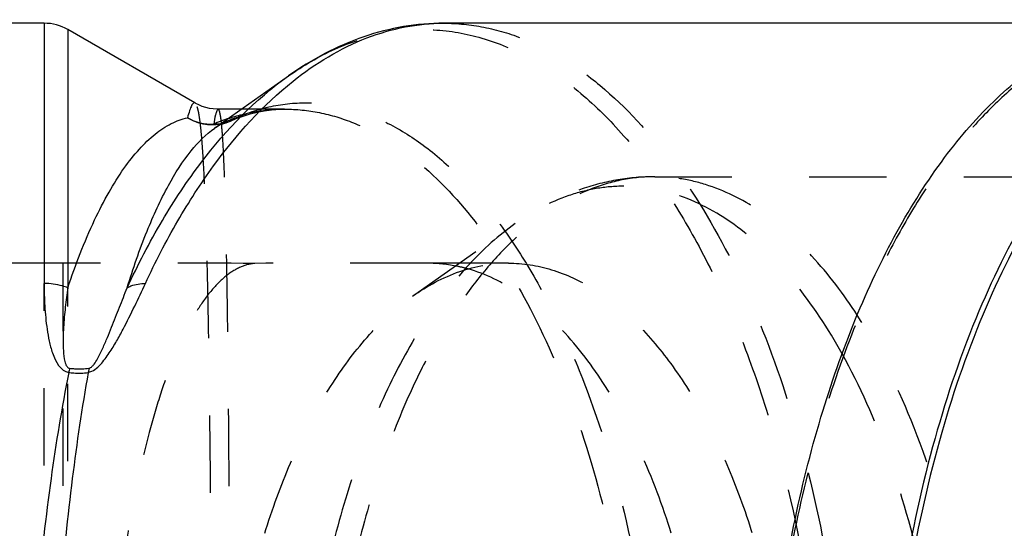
# Model space of a CAD drawing. Header units: millimetres. Extents: x 370 to 631, y 425 to 580.
# Tile 45 of 46: x 472 to 555, y 520 to 563. Entities that reach past the tile are written whole.
import ezdxf

# ---------------------------------------------------------------- set-up
doc = ezdxf.new("R2010")
doc.units = ezdxf.units.MM
doc.header["$LTSCALE"] = 65.185185
doc.linetypes.add('HIDDEN', pattern=[0.2, 0.1, -0.1])
doc.layers.add('KOERPER', color=7, linetype='CONTINUOUS')
doc.layers.add('KONST.EL_MIT_GEO', color=7, linetype='CONTINUOUS')

msp = doc.modelspace()

# ---------------------------------------------------------------- linework, layer by layer
at = {"layer": 'KOERPER', "color": 7, "linetype": 'Continuous'}
for p, q in [((473.726, 562.875), (402.798, 562.875)), ((565.724, 562.875), (507.448, 562.875)), ((486.451, 556.147), (475.726, 562.339)), ((488.122, 554.036), (494.347, 558.438)), ((490.369, 555.625), (488.428, 555.625))]:
    msp.add_line(p, q, dxfattribs=at)
at = {"layer": 'KOERPER', "color": 8, "linetype": 'HIDDEN'}
for p, q in [((494.009, 555.625), (490.369, 555.625)), ((475.435, 542.625), (467.442, 542.625)), ((475.319, 445.625), (475.319, 542.625)), ((512.891, 542.625), (506.069, 542.625))]:
    msp.add_line(p, q, dxfattribs=at)
for centre, radius, start, end in [((479.978, -4255.32), 4797.947, 89.862261, 90.054229), ((502.043, -3498.284), 4040.911, 89.942912, 90.149311)]:
    msp.add_arc(centre, radius, start, end, dxfattribs=at)
at = {"layer": 'KOERPER', "color": 7, "linetype": 'Continuous'}
msp.add_open_spline([(568.874, 425.075), (567.741, 425.075), (565.436, 425.305), (562.043, 426.326), (558.729, 428.006), (555.527, 430.323), (552.463, 433.249), (549.563, 436.753), (546.851, 440.804), (543.892, 446.201), (540.936, 453.139), (538.251, 461.705), (536.218, 470.963), (534.422, 484.065), (534.102, 497.512), (535.247, 510.828), (536.821, 520.438), (539.076, 529.486), (541.966, 537.782), (545.43, 545.152), (549.401, 551.443), (553.805, 556.528), (558.574, 560.296), (563.63, 562.637), (567.167, 563.175), (568.874, 563.175)], degree=3, knots=[0, 0, 0, 0, 0.020347, 0.041266, 0.063262, 0.086736, 0.111964, 0.139111, 0.168242, 0.199342, 0.249473, 0.303346, 0.360271, 0.41942, 0.540565, 0.600687, 0.659193, 0.715187, 0.767881, 0.816644, 0.861063, 0.901029, 0.936847, 0.969358, 1, 1, 1, 1], dxfattribs=at)
at = {"layer": 'KOERPER', "color": 8, "linetype": 'HIDDEN'}
for points, knots in [([(568.874, 562.875), (567.746, 562.875), (565.451, 562.646), (560.827, 561.256), (556.457, 558.486), (552.536, 554.738), (549.646, 551.247), (546.947, 547.214), (544.001, 541.841), (541.057, 534.933), (538.384, 526.404), (536.36, 517.187), (534.572, 504.142), (534.253, 490.753), (535.393, 477.494), (536.96, 467.926), (539.206, 458.917), (542.083, 450.658), (545.532, 443.32), (549.485, 437.056), (553.87, 431.993), (558.619, 428.242), (563.653, 425.911), (567.175, 425.375), (568.874, 425.375)], [0, 0, 0, 0, 0.02035, 0.041272, 0.086609, 0.11184, 0.138991, 0.168126, 0.19923, 0.249368, 0.303249, 0.360182, 0.419339, 0.540501, 0.600631, 0.659145, 0.715147, 0.767849, 0.816618, 0.861043, 0.901015, 0.936838, 0.969353, 1, 1, 1, 1]), ([(491.512, 542.613), (491.089, 542.579), (490.198, 542.334), (488.957, 541.526), (487.759, 540.301), (486.606, 538.665), (485.498, 536.628), (484.443, 534.2), (483.452, 531.399), (482.174, 527.008), (480.84, 520.749), (479.682, 512.489), (478.964, 503.496), (478.72, 494.125), (478.964, 484.754), (479.682, 475.761), (480.84, 467.501), (482.174, 461.242), (483.452, 456.851), (484.443, 454.05), (485.498, 451.622), (486.606, 449.585), (487.759, 447.949), (488.957, 446.724), (490.198, 445.916), (491.089, 445.671), (491.512, 445.637)], [0, 0, 0, 0, 0.012227, 0.026002, 0.04219, 0.061264, 0.083456, 0.108837, 0.137371, 0.168944, 0.240441, 0.321335, 0.408925, 0.5, 0.591075, 0.678665, 0.759559, 0.831056, 0.86263, 0.891163, 0.916544, 0.938736, 0.95781, 0.973998, 0.987773, 1, 1, 1, 1]), ([(509.487, 542.141), (509.206, 542.221), (508.087, 542.5), (506.93, 542.625), (506.069, 542.625)], [0, 0, 0, 0, 0.253517, 1, 1, 1, 1]), ([(530.319, 494.125), (530.319, 497.001), (530.067, 502.688), (528.943, 510.983), (527.107, 518.753), (524.619, 525.757), (521.551, 531.786), (517.983, 536.661), (514.004, 540.236), (510.979, 541.716), (509.487, 542.141)], [0, 0, 0, 0, 0.156273, 0.308834, 0.454194, 0.5893, 0.711822, 0.82051, 0.915705, 1, 1, 1, 1])]:
    msp.add_open_spline(points, degree=3, knots=knots, dxfattribs=at)
at = {"layer": 'KONST.EL_MIT_GEO', "color": 7, "linetype": 'Continuous'}
for p, q in [((473.726, 562.875), (473.726, 540.915)), ((507.421, 562.875), (507.448, 562.875)), ((475.726, 562.339), (475.726, 540.55)), ((486.452, 556.146), (486.452, 556.146)), ((488.401, 555.625), (488.323, 555.626)), ((488.402, 555.625), (488.402, 555.625)), ((488.12, 554.034), (488.124, 554.037))]:
    msp.add_line(p, q, dxfattribs=at)
at = {"layer": 'KONST.EL_MIT_GEO', "color": 8, "linetype": 'HIDDEN'}
for p, q in [((507.448, 562.875), (507.452, 562.875)), ((494.036, 555.625), (494.04, 555.625)), ((488.866, 554.419), (488.85, 554.415)), ((489.434, 554.621), (489.428, 554.618)), ((525.233, 549.925), (591.072, 549.925)), ((504.807, 539.851), (513.469, 545.976)), ((473.726, 447.335), (473.726, 540.915)), ((475.726, 447.7), (475.726, 540.55))]:
    msp.add_line(p, q, dxfattribs=at)
at = {"layer": 'KONST.EL_MIT_GEO', "color": 7, "linetype": 'Continuous'}
msp.add_lwpolyline([(488.323, 555.626), (487.997, 555.646), (487.678, 555.693), (487.366, 555.765), (487.064, 555.861), (486.78, 555.977), (486.515, 556.111), (486.453, 556.146)], dxfattribs=at)
at = {"layer": 'KONST.EL_MIT_GEO', "color": 8, "linetype": 'HIDDEN'}
for points in [[(489.434, 554.621), (489.919, 554.823), (490.51, 555.038), (491.104, 555.221), (491.7, 555.369), (492.3, 555.484), (492.906, 555.565), (493.518, 555.612), (494.041, 555.625)], [(488.124, 554.037), (488.228, 554.108), (488.36, 554.192), (488.486, 554.262), (488.601, 554.32), (488.706, 554.365), (488.799, 554.399), (488.866, 554.419)]]:
    msp.add_lwpolyline(points, dxfattribs=at)
at = {"layer": 'KONST.EL_MIT_GEO', "color": 7, "linetype": 'Continuous'}
for centre, radius, start, end in [((473.726, 558.875), 4, 60, 90), ((487.858, 558.44), 4.082, 240.00973, 272.36658), ((494.578, 538.994), 16.706, 108.6464, 113.08275), ((496.26, 529.291), 20.87, 167.63142, 168.61326)]:
    msp.add_arc(centre, radius, start, end, dxfattribs=at)
at = {"layer": 'KONST.EL_MIT_GEO', "color": 8, "linetype": 'HIDDEN'}
for centre, radius, start, end in [((487.879, 558.037), 3.75, 285.25593, 303.35487), ((487.892, 558.008), 3.718, 280.52687, 284.93156), ((488.195, 557.431), 3.071, 278.05491, 293.68196), ((487.818, 558.28), 4, 284.94119, 293.71638)]:
    msp.add_arc(centre, radius, start, end, dxfattribs=at)
at = {"layer": 'KONST.EL_MIT_GEO', "color": 7, "linetype": 'Continuous'}
for points, knots in [([(507.452, 562.875), (506.312, 562.875), (504.015, 562.679), (499.471, 561.512), (496.294, 559.814), (494.347, 558.438)], [0, 0, 0, 0, 0.243779, 0.490162, 1, 1, 1, 1]), ([(494.722, 557.99), (496.604, 559.49), (499.678, 561.364), (504.125, 562.658), (506.334, 562.873), (507.421, 562.875)], [0, 0, 0, 0, 0.522112, 0.764165, 1, 1, 1, 1]), ([(575.064, 562.723), (573.963, 562.47), (571.748, 561.739), (568.569, 560.052), (565.493, 557.778), (561.423, 553.856), (556.795, 547.518), (552.225, 538.341), (548.588, 527.636), (546.008, 515.768), (544.573, 503.144), (544.334, 490.206), (545.3, 477.404), (547.437, 465.187), (550.669, 453.976), (554.886, 444.157), (559.249, 437.178), (563.153, 432.67), (566.985, 429.161), (571.229, 426.58), (575.697, 425.288), (577.915, 425.075), (579.007, 425.075)], [0, 0, 0, 0, 0.020777, 0.042636, 0.065929, 0.090903, 0.146326, 0.209211, 0.278804, 0.353718, 0.432156, 0.51208, 0.591357, 0.667895, 0.739783, 0.80545, 0.86386, 0.89027, 0.914877, 0.959313, 0.97992, 1, 1, 1, 1]), ([(575.291, 562.414), (574.195, 562.159), (571.992, 561.424), (568.829, 559.737), (565.769, 557.465), (561.722, 553.552), (557.12, 547.234), (552.578, 538.091), (548.964, 527.43), (546.401, 515.614), (544.979, 503.049), (544.746, 490.173), (545.712, 477.434), (547.842, 465.278), (551.061, 454.124), (555.26, 444.356), (559.603, 437.414), (563.489, 432.93), (567.303, 429.439), (571.527, 426.872), (575.973, 425.587), (578.18, 425.375), (579.266, 425.375)], [0, 0, 0, 0, 0.020787, 0.042662, 0.065973, 0.090967, 0.14643, 0.209348, 0.278964, 0.353888, 0.432324, 0.512236, 0.591493, 0.668007, 0.739869, 0.80551, 0.863896, 0.890298, 0.914896, 0.959321, 0.979923, 1, 1, 1, 1]), ([(480.727, 540.55), (481.627, 542.487), (483.526, 546.143), (487.702, 552.447), (491.529, 556.445), (494.347, 558.438)], [0, 0, 0, 0, 0.282487, 0.543461, 1, 1, 1, 1]), ([(482.263, 540.915), (483.098, 542.713), (484.855, 546.124), (488.696, 552.091), (492.166, 555.953), (494.722, 557.99)], [0, 0, 0, 0, 0.27946, 0.539495, 1, 1, 1, 1]), ([(486.452, 556.146), (486.432, 556.158), (486.379, 556.17), (486.299, 556.123), (486.227, 556.034), (486.151, 555.9), (486.072, 555.718), (485.951, 555.384), (485.872, 555.106), (485.818, 554.905)], [0, 0, 0, 0, 0.047585, 0.101267, 0.176687, 0.279963, 0.413334, 0.577641, 1, 1, 1, 1]), ([(475.726, 540.55), (476.375, 542.496), (477.426, 545.246), (479.12, 548.563), (480.374, 550.573), (481.67, 552.224), (483.003, 553.512), (484.372, 554.429), (485.343, 554.797), (485.818, 554.905)], [0, 0, 0, 0, 0.338904, 0.484655, 0.614673, 0.729554, 0.830502, 0.919583, 1, 1, 1, 1]), ([(488.571, 554.352), (488.105, 554.266), (487.126, 554.273), (486.221, 554.646), (485.818, 554.905)], [0, 0, 0, 0, 0.497292, 1, 1, 1, 1]), ([(488.319, 555.552), (488.29, 555.501), (488.239, 555.363), (488.133, 554.969), (488.072, 554.623), (488.028, 554.363)], [0, 0, 0, 0, 0.142844, 0.356667, 1, 1, 1, 1]), ([(488.401, 555.625), (488.394, 555.625), (488.356, 555.615), (488.334, 555.579), (488.319, 555.552)], [0, 0, 0, 0, 0.181971, 1, 1, 1, 1]), ([(480.727, 540.55), (481.222, 542.163), (482.236, 545.109), (484.015, 549.006), (485.893, 551.983), (487.367, 553.502), (488.12, 554.034)], [0, 0, 0, 0, 0.324715, 0.598784, 0.822496, 1, 1, 1, 1]), ([(475.726, 540.55), (475.572, 540.61), (474.927, 540.826), (474.241, 540.915), (473.726, 540.915)], [0, 0, 0, 0, 0.24265, 1, 1, 1, 1]), ([(473.726, 540.915), (473.726, 540.279), (473.75, 539.318), (473.848, 538.028), (473.963, 537.042), (474.144, 536.032), (474.476, 534.737), (475.095, 533.516), (475.801, 533.411)], [0, 0, 0, 0, 0.236339, 0.357549, 0.480839, 0.606354, 0.734503, 1, 1, 1, 1]), ([(477.442, 533.411), (477.646, 533.444), (478.031, 533.646), (478.627, 534.215), (479.228, 535.032), (479.837, 536.036), (480.555, 537.354), (481.358, 538.98), (481.967, 540.278), (482.263, 540.915)], [0, 0, 0, 0, 0.068157, 0.137923, 0.272136, 0.401066, 0.526239, 0.76794, 1, 1, 1, 1]), ([(480.727, 540.55), (480.829, 540.612), (481.309, 540.843), (481.852, 540.915), (482.263, 540.915)], [0, 0, 0, 0, 0.225235, 1, 1, 1, 1]), ([(475.726, 540.55), (475.643, 540.007), (475.533, 539.182), (475.421, 538.07), (475.357, 537.213), (475.321, 536.341), (475.325, 535.455), (475.377, 534.782), (475.469, 534.337), (475.539, 534.113), (475.64, 533.891), (475.787, 533.772), (475.874, 533.761)], [0, 0, 0, 0, 0.236404, 0.357556, 0.480645, 0.605668, 0.73266, 0.861873, 0.894731, 0.928032, 0.962355, 1, 1, 1, 1]), ([(477.516, 533.761), (477.609, 533.774), (477.77, 533.899), (477.996, 534.177), (478.225, 534.554), (478.459, 535.006), (478.739, 535.601), (479.057, 536.337), (479.415, 537.21), (479.756, 538.068), (480.191, 539.179), (480.513, 540.005), (480.727, 540.55)], [0, 0, 0, 0, 0.037438, 0.074094, 0.143593, 0.210507, 0.275871, 0.403401, 0.527687, 0.649279, 0.768442, 1, 1, 1, 1]), ([(475.801, 533.411), (475.215, 530.445), (474.194, 524.252), (472.726, 511.166), (472.018, 494.125), (472.726, 477.084), (474.194, 463.997), (475.215, 457.804), (475.801, 454.838)], [0, 0, 0, 0, 0.114837, 0.238246, 0.500001, 0.761755, 0.885164, 1, 1, 1, 1]), ([(477.442, 533.411), (476.916, 530.442), (475.999, 524.246), (474.682, 511.157), (474.048, 494.125), (474.682, 477.092), (475.999, 464.004), (476.916, 457.807), (477.442, 454.838)], [0, 0, 0, 0, 0.114649, 0.238029, 0.500001, 0.761972, 0.885352, 1, 1, 1, 1]), ([(475.801, 533.411), (475.94, 533.391), (476.485, 533.33), (477.04, 533.347), (477.442, 533.411)], [0, 0, 0, 0, 0.257527, 1, 1, 1, 1]), ([(475.874, 533.761), (476.015, 533.744), (476.56, 533.692), (477.113, 533.706), (477.516, 533.761)], [0, 0, 0, 0, 0.258128, 1, 1, 1, 1]), ([(477.516, 533.761), (477.509, 533.733), (477.481, 533.617), (477.457, 533.5), (477.442, 533.411)], [0, 0, 0, 0, 0.243026, 1, 1, 1, 1])]:
    msp.add_open_spline(points, degree=3, knots=knots, dxfattribs=at)
at = {"layer": 'KONST.EL_MIT_GEO', "color": 8, "linetype": 'HIDDEN'}
for points, knots in [([(494.347, 558.438), (495.576, 559.306), (498.107, 560.789), (502.196, 562.142), (506.359, 562.494), (510.509, 561.83), (514.562, 560.176), (518.457, 557.577), (522.149, 554.085), (525.595, 549.754), (528.754, 544.645), (531.585, 538.828), (534.051, 532.383), (536.862, 522.885), (539.203, 510.073), (540.14, 494.125), (539.203, 478.177), (536.862, 465.365), (534.051, 455.867), (531.585, 449.422), (528.754, 443.605), (525.595, 438.496), (522.149, 434.165), (518.457, 430.673), (514.562, 428.074), (510.509, 426.42), (506.359, 425.756), (502.196, 426.108), (498.107, 427.461), (495.576, 428.944), (494.347, 429.812)], [0, 0, 0, 0, 0.023819, 0.046112, 0.067649, 0.089327, 0.112017, 0.13643, 0.163054, 0.192156, 0.223817, 0.257971, 0.294439, 0.332952, 0.41468, 0.5, 0.58532, 0.667048, 0.705561, 0.742029, 0.776183, 0.807844, 0.836946, 0.86357, 0.887983, 0.910673, 0.932351, 0.953888, 0.976181, 1, 1, 1, 1]), ([(507.452, 562.875), (508.58, 562.875), (510.875, 562.646), (514.253, 561.629), (517.552, 559.955), (521.959, 556.765), (527.067, 551.112), (532.187, 542.482), (536.376, 532.064), (539.482, 520.236), (541.395, 507.43), (542.041, 494.125), (541.395, 480.82), (539.482, 468.014), (536.375, 456.186), (532.187, 445.768), (527.067, 437.138), (521.959, 431.485), (517.552, 428.295), (514.253, 426.621), (510.875, 425.604), (508.58, 425.375), (507.452, 425.375)], [0, 0, 0, 0, 0.02035, 0.041273, 0.063274, 0.086752, 0.139046, 0.199228, 0.266919, 0.340872, 0.419282, 0.5, 0.580719, 0.659128, 0.733081, 0.800772, 0.860954, 0.913248, 0.936726, 0.958727, 0.97965, 1, 1, 1, 1]), ([(486.453, 432.104), (486.504, 432.133), (486.592, 432.278), (486.686, 432.561), (486.78, 432.988), (486.867, 433.552), (486.951, 434.256), (487.064, 435.471), (487.186, 437.328), (487.309, 439.952), (487.417, 443.085), (487.512, 446.698), (487.593, 450.759), (487.663, 455.231), (487.744, 461.891), (487.817, 470.9), (487.866, 482.287), (487.882, 494.125), (487.866, 505.963), (487.817, 517.35), (487.744, 526.359), (487.663, 533.019), (487.593, 537.491), (487.512, 541.552), (487.417, 545.165), (487.309, 548.298), (487.186, 550.922), (487.064, 552.779), (486.951, 553.994), (486.867, 554.698), (486.78, 555.262), (486.686, 555.689), (486.592, 555.972), (486.504, 556.117), (486.453, 556.146)], [0, 0, 0, 0, 0.001425, 0.003829, 0.007315, 0.01191, 0.017618, 0.024437, 0.041362, 0.062563, 0.087864, 0.117043, 0.149838, 0.185949, 0.225039, 0.310667, 0.403496, 0.500001, 0.596505, 0.689334, 0.774962, 0.814052, 0.850162, 0.882957, 0.912137, 0.937437, 0.958638, 0.975563, 0.982382, 0.988091, 0.992685, 0.996171, 0.998575, 1, 1, 1, 1]), ([(489.941, 554.905), (490.942, 555.346), (493.023, 556.016), (496.296, 556.279), (499.596, 555.766), (502.858, 554.486), (506.034, 552.467), (509.086, 549.739), (511.979, 546.336), (514.679, 542.296), (517.152, 537.667), (520.189, 530.581), (523.153, 520.617), (525.308, 507.702), (526.04, 494.125), (525.308, 480.548), (523.153, 467.633), (520.189, 457.669), (517.152, 450.583), (514.679, 445.954), (511.979, 441.914), (509.086, 438.511), (506.034, 435.783), (502.858, 433.764), (499.596, 432.484), (496.296, 431.971), (493.023, 432.234), (490.942, 432.904), (489.941, 433.345)], [0, 0, 0, 0, 0.020416, 0.040413, 0.060759, 0.082198, 0.105345, 0.130634, 0.158319, 0.188499, 0.22115, 0.256144, 0.332233, 0.414499, 0.5, 0.585501, 0.667767, 0.743856, 0.77885, 0.811501, 0.841681, 0.869366, 0.894655, 0.917802, 0.939241, 0.959587, 0.979584, 1, 1, 1, 1]), ([(488.124, 554.037), (488.271, 554.141), (488.834, 554.509), (489.462, 554.785), (489.941, 554.905)], [0, 0, 0, 0, 0.266896, 1, 1, 1, 1]), ([(488.401, 432.625), (488.436, 432.625), (488.509, 432.743), (488.56, 432.954), (488.63, 433.326), (488.689, 433.83), (488.748, 434.482), (488.828, 435.632), (488.916, 437.419), (489.004, 439.968), (489.082, 443.041), (489.15, 446.609), (489.21, 450.639), (489.261, 455.094), (489.304, 459.93), (489.34, 465.1), (489.38, 472.516), (489.41, 482.223), (489.423, 494.125), (489.41, 506.027), (489.38, 515.734), (489.34, 523.15), (489.304, 528.32), (489.261, 533.156), (489.21, 537.611), (489.15, 541.641), (489.082, 545.209), (489.004, 548.282), (488.916, 550.831), (488.828, 552.618), (488.748, 553.768), (488.689, 554.42), (488.63, 554.924), (488.56, 555.296), (488.509, 555.507), (488.436, 555.625), (488.401, 555.625)], [0, 0, 0, 0, 0.000856, 0.002716, 0.00571, 0.009859, 0.015167, 0.021628, 0.037963, 0.058738, 0.083775, 0.112847, 0.145685, 0.181978, 0.221379, 0.263509, 0.307957, 0.402058, 0.5, 0.597942, 0.692043, 0.736491, 0.778621, 0.818022, 0.854315, 0.887153, 0.916225, 0.941262, 0.962037, 0.978372, 0.984833, 0.990141, 0.99429, 0.997284, 0.999144, 1, 1, 1, 1]), ([(489.237, 554.824), (490.014, 555.086), (491.599, 555.488), (493.23, 555.625), (494.037, 555.625)], [0, 0, 0, 0, 0.504006, 1, 1, 1, 1]), ([(494.041, 555.625), (495.013, 555.625), (496.995, 555.423), (499.918, 554.528), (502.785, 553.052), (506.641, 550.225), (511.127, 545.198), (515.643, 537.506), (519.355, 528.19), (522.117, 517.585), (523.821, 506.084), (524.397, 494.125), (523.821, 482.166), (522.117, 470.665), (519.355, 460.06), (515.643, 450.743), (511.127, 443.052), (506.64, 438.025), (502.785, 435.198), (499.918, 433.722), (496.995, 432.827), (495.013, 432.625), (494.041, 432.625)], [0, 0, 0, 0, 0.019694, 0.040066, 0.061619, 0.08475, 0.13664, 0.196781, 0.264756, 0.339265, 0.418427, 0.5, 0.581574, 0.660735, 0.735245, 0.80322, 0.86336, 0.91525, 0.938381, 0.959934, 0.980306, 1, 1, 1, 1]), ([(525.233, 549.925), (524.317, 549.925), (522.454, 549.739), (518.702, 548.611), (515.155, 546.362), (511.972, 543.321), (509.627, 540.487), (507.436, 537.214), (505.045, 532.853), (502.656, 527.246), (500.486, 520.324), (498.843, 512.843), (497.392, 502.254), (497.072, 488.755), (498.677, 475.486), (501.153, 465.549), (503.489, 458.845), (506.288, 452.89), (509.497, 447.806), (513.055, 443.696), (516.909, 440.652), (520.996, 438.76), (523.854, 438.325), (525.233, 438.325)], [0, 0, 0, 0, 0.020351, 0.041276, 0.086616, 0.11185, 0.139003, 0.168141, 0.199248, 0.24939, 0.303276, 0.360214, 0.419376, 0.540548, 0.659115, 0.715122, 0.767828, 0.816602, 0.861031, 0.901007, 0.936833, 0.969351, 1, 1, 1, 1]), ([(525.233, 549.925), (524.197, 549.925), (522.116, 549.748), (518.038, 548.705), (515.196, 547.197), (513.467, 545.974)], [0, 0, 0, 0, 0.246991, 0.495055, 1, 1, 1, 1]), ([(542.32, 538.236), (541.178, 540.005), (538.779, 543.194), (534.561, 546.988), (530.684, 549.011), (527.555, 549.795), (526.001, 549.925), (525.233, 549.925)], [0, 0, 0, 0, 0.293166, 0.552536, 0.78401, 0.893082, 1, 1, 1, 1]), ([(522.635, 549.121), (521.854, 549.121), (520.273, 548.985), (517.091, 548.162), (514.855, 546.956), (513.469, 545.976)], [0, 0, 0, 0, 0.238321, 0.481732, 1, 1, 1, 1]), ([(541.045, 534.977), (539.872, 537.092), (537.378, 540.909), (532.872, 545.507), (528.633, 547.998), (525.188, 548.962), (523.478, 549.121), (522.635, 549.121)], [0, 0, 0, 0, 0.298732, 0.56002, 0.789193, 0.895883, 1, 1, 1, 1]), ([(513.467, 545.974), (512.062, 544.981), (509.334, 542.508), (505.803, 537.885), (502.671, 532.256), (500.007, 525.749), (497.868, 518.509), (495.752, 507.949), (494.721, 494.125), (495.753, 480.301), (497.868, 469.74), (500.007, 462.501), (502.671, 455.993), (505.803, 450.365), (509.335, 445.742), (512.062, 443.269), (513.467, 442.275)], [0, 0, 0, 0, 0.045519, 0.096558, 0.153299, 0.21541, 0.282191, 0.352683, 0.500001, 0.647319, 0.71781, 0.784592, 0.846702, 0.903442, 0.954481, 1, 1, 1, 1]), ([(504.807, 539.851), (506.03, 540.715), (508.603, 542.11), (511.504, 542.625), (512.891, 542.625)], [0, 0, 0, 0, 0.519128, 1, 1, 1, 1]), ([(512.891, 542.625), (514.112, 542.625), (516.646, 542.232), (520.261, 540.524), (523.663, 537.781), (526.794, 534.082), (529.605, 529.512), (532.043, 524.167), (534.057, 518.161), (535.063, 513.908), (535.492, 511.702)], [0, 0, 0, 0, 0.089367, 0.184373, 0.289323, 0.406679, 0.537269, 0.680678, 0.83558, 1, 1, 1, 1]), ([(488.641, 494.125), (488.641, 499.037), (489.184, 506.318), (491.049, 515.63), (492.936, 522.015), (495.286, 527.754), (498.048, 532.718), (501.163, 536.795), (503.568, 538.975), (504.807, 539.851)], [0, 0, 0, 0, 0.29464, 0.435626, 0.569189, 0.69341, 0.806889, 0.908965, 1, 1, 1, 1]), ([(542.32, 450.014), (544.12, 452.803), (547.282, 459.169), (550.605, 469.802), (552.67, 481.652), (553.369, 494.125), (552.67, 506.598), (550.605, 518.448), (547.282, 529.081), (544.12, 535.447), (542.32, 538.236)], [0, 0, 0, 0, 0.108358, 0.230448, 0.362586, 0.5, 0.637414, 0.769552, 0.891642, 1, 1, 1, 1]), ([(541.045, 453.273), (542.559, 456.003), (545.215, 462.054), (548.015, 471.956), (549.745, 482.8), (550.33, 494.125), (549.745, 505.45), (548.015, 516.294), (545.215, 526.196), (542.559, 532.247), (541.045, 534.977)], [0, 0, 0, 0, 0.110874, 0.233489, 0.364546, 0.5, 0.635454, 0.766511, 0.889126, 1, 1, 1, 1])]:
    msp.add_open_spline(points, degree=3, knots=knots, dxfattribs=at)
msp.add_open_spline([(489.941, 554.905), (489.781, 554.795), (489.611, 554.699), (489.434, 554.621)], degree=3, dxfattribs=at)
at = {"layer": 'KONST.EL_MIT_GEO', "color": 7, "linetype": 'Continuous'}
msp.add_open_spline([(488.626, 554.39), (488.428, 554.362), (488.227, 554.353), (488.027, 554.362)], degree=3, dxfattribs=at)

doc.saveas('drawing.dxf')
